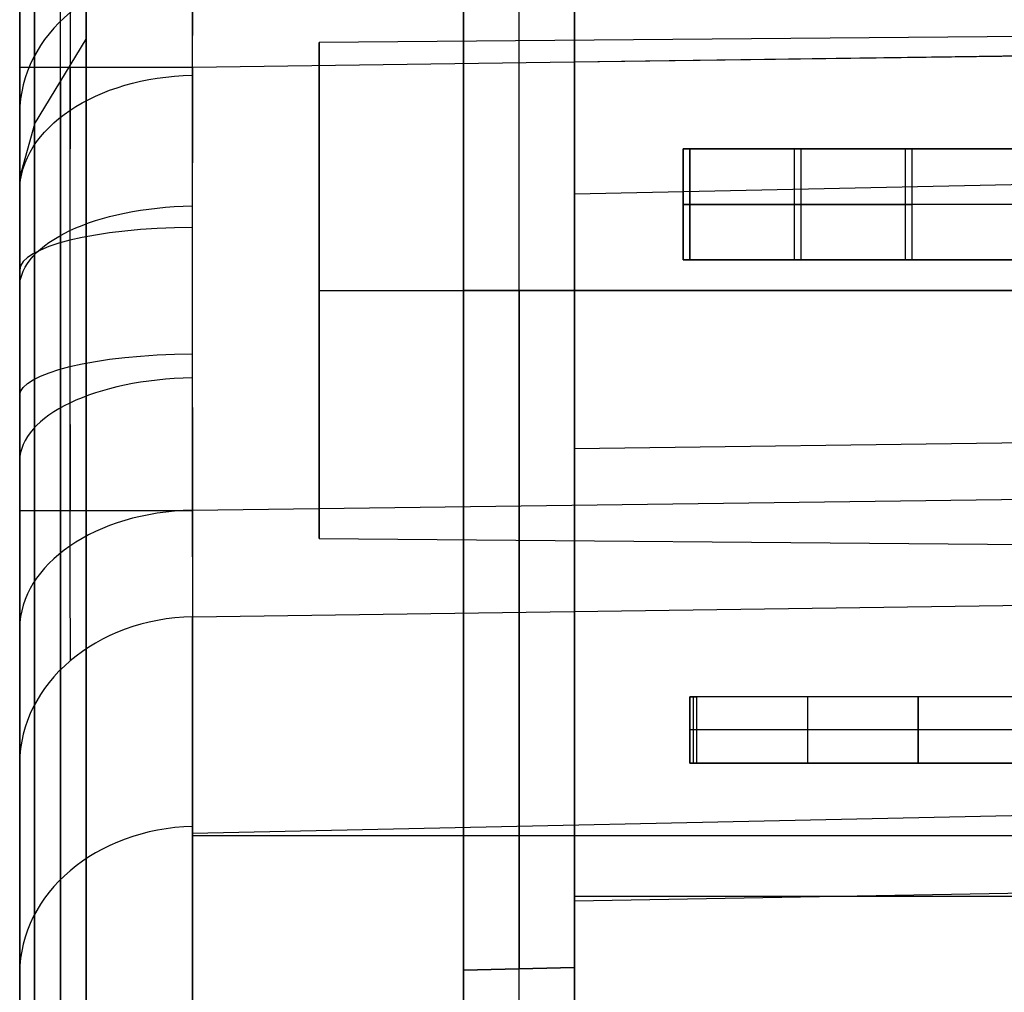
# Model space of a CAD drawing. Extents: x -8 to 8, y 0 to 107.
# Tile 182 of 256: x -8.42 to -3.98, y 33.55 to 37.93. Entities that reach past the tile are written whole.
import ezdxf

# ---------------------------------------------------------------- set-up
doc = ezdxf.new("R2010")
doc.units = 0
doc.layers.add('COUPLER_CASE', color=7, linetype='CONTINUOUS')
doc.layers.add('COUPLER_PCB', color=7, linetype='CONTINUOUS')

msp = doc.modelspace()

# ---------------------------------------------------------------- linework, layer by layer
at = {"layer": 'COUPLER_CASE', "color": 254}
for p, q in [((-8.1153, 29.3112, 71.529), (-8.1153, 100.2962, 71.529)), ((-8.4153, 87.7967, 12.0583), (-8.4153, 37.7194, 12.0583)), ((-5.9153, 42.2884, 13.7143), (-5.9153, 37.7423, 13.7143)), ((-7.6363, 37.7194, 11.2585), (-7.6363, 41.4567, 11.2585)), ((-8.4153, 37.5123, 143.7933), (-8.4153, 39.7169, 140.7034)), ((-6.4153, 39.6006, 131.5816), (-6.4153, 24.6268, 131.5816)), ((-6.4153, 39.6006, 120.6078), (-6.4153, 24.6268, 120.6078)), ((-6.4153, 39.6006, 113.5816), (-6.4153, 24.6268, 113.5816)), ((-6.4153, 39.6006, 102.6078), (-6.4153, 24.6268, 102.6078)), ((-6.4153, 21.1686, 50.6078), (-6.4153, 39.6006, 50.6078)), ((-6.4153, 39.6006, 98.1583), (-6.4153, 21.1686, 98.1583)), ((-6.4153, 36.7138, 26.9292), (-6.4153, 39.6006, 26.9292)), ((-6.4153, 39.6006, 44.5816), (-6.4153, 21.1668, 44.5816)), ((-6.4153, 39.6006, 126.0947), (-6.4153, 24.6268, 126.0947)), ((-6.4153, 39.6006, 108.0947), (-6.4153, 24.6268, 108.0947)), ((-6.4153, 21.1686, 74.3831), (-6.4153, 39.6006, 74.3831)), ((-6.4153, 23.8885, 32.5947), (-6.4153, 39.6006, 32.5947)), ((-6.1653, 24.6202, 131.5882), (-6.1653, 39.6071, 131.5882)), ((-6.1653, 24.6202, 120.6013), (-6.1653, 39.6071, 120.6013)), ((-6.1653, 24.6202, 113.5882), (-6.1653, 39.6071, 113.5882)), ((-6.1653, 24.6202, 102.6013), (-6.1653, 39.6071, 102.6013)), ((-6.1653, 21.1621, 50.6013), (-6.1653, 39.6071, 50.6013)), ((-6.1653, 21.1621, 98.1648), (-6.1653, 39.6071, 98.1648)), ((-6.1653, 21.1602, 44.5882), (-6.1653, 39.6071, 44.5882)), ((-6.1653, 36.7138, 26.9227), (-6.1653, 39.6071, 26.9227)), ((-5.9153, 39.6137, 113.5947), (-5.9153, 24.6137, 113.5947)), ((-5.9153, 24.6137, 102.5947), (-5.9153, 39.6137, 102.5947)), ((-5.9153, 39.6137, 131.5947), (-5.9153, 24.6137, 131.5947)), ((-5.9153, 24.6137, 120.5947), (-5.9153, 39.6137, 120.5947)), ((-5.9153, 39.6137, 98.1714), (-5.9153, 21.1555, 98.1714)), ((-5.9153, 21.1555, 50.5947), (-5.9153, 39.6137, 50.5947)), ((-5.9153, 39.6137, 44.5947), (-5.9153, 21.1537, 44.5947)), ((-5.9153, 36.7138, 26.9161), (-5.9153, 39.6137, 26.9161)), ((-5.9153, 36.0017, 143.0592), (-5.9153, 38.3558, 139.7597)), ((1.9347, 37.9094, 23.8661), (-7.0653, 37.8309, 23.8661)), ((-8.3484, 37.4641, 103.1154), (-8.1153, 37.8471, 102.9873)), ((-0.0703, 37.824, 11.0604), (-7.6363, 37.7194, 11.2585)), ((-7.0653, 37.8309, 23.8661), (-7.0653, 35.5967, 23.8661)), ((1.4297, 37.8438, 13.522), (-5.9153, 37.7423, 13.7143)), ((-8.3484, 37.4641, 103.1154), (-8.4153, 37.2269, 103.1949)), ((-5.9153, 37.15, 141.4497), (1.4297, 37.3066, 141.5615)), ((-7.0653, 36.7138, 24.9832), (1.9347, 36.7138, 25.0618)), ((-7.0653, 36.7138, 24.9832), (-7.0653, 36.7138, 22.749)), ((-7.0653, 36.7138, 22.749), (1.9347, 36.7138, 22.6705)), ((-5.9153, 36.7138, 26.9161), (-6.4153, 36.7138, 26.9292)), ((2.4347, 36.7138, 26.4704), (-5.9153, 36.7138, 26.6161)), ((2.4347, 36.7138, 21.2619), (-5.9153, 36.7138, 21.1161)), ((-5.9153, 36.0017, 143.0592), (1.4297, 36.1008, 143.2515)), ((-5.9153, 31.8696, 143.0592), (-5.9153, 36.0017, 143.0592)), ((-0.0703, 35.824, 145.7131), (-7.6363, 35.722, 145.515)), ((-8.4153, 5.3571, 144.7152), (-8.4153, 35.722, 144.7152)), ((-7.6363, 35.722, 145.515), (-7.6363, 32.6913, 145.515)), ((-7.0653, 35.5967, 23.8661), (1.9347, 35.5182, 23.8661)), ((-7.6363, 35.244, 9.9526), (-0.0703, 35.3486, 9.7544)), ((-7.6363, 33.3529, 7.1875), (-7.6363, 35.244, 9.9526)), ((-8.4153, 34.5839, 10.404), (-8.4153, 32.6928, 7.6389)), ((-7.6363, 34.269, 8.5269), (-0.0703, 34.4325, 8.415)), ((-7.6363, 34.2577, 145.515), (-0.0703, 34.2577, 145.7131)), ((-5.9153, 33.9638, 23.8661), (2.4347, 34.1096, 23.8661)), ((-5.9153, 33.9852, 143.0592), (1.4297, 33.9852, 143.2515)), ((-6.4153, 33.6507, 20.6078), (-5.9153, 33.6638, 20.5947)), ((-6.4153, 33.6507, 23.8661), (-5.9153, 33.6638, 23.8661)), ((-5.9153, 33.6638, 22.2304), (-6.4153, 33.6507, 22.2304)), ((-6.4153, 23.8885, 20.6078), (-6.4153, 33.6507, 20.6078)), ((-6.4153, 33.6507, 20.6078), (-6.4153, 33.6507, 23.8661)), ((-6.1653, 23.8951, 20.6013), (-6.1653, 33.6573, 20.6013)), ((-6.1653, 33.6573, 20.6013), (-6.1653, 33.6573, 23.8661)), ((-5.9153, 33.6638, 20.5947), (-5.9153, 33.6638, 23.8661)), ((-5.9153, 23.9016, 20.5947), (-5.9153, 33.6638, 20.5947))]:
    msp.add_line(p, q, dxfattribs=at)
at = {"layer": 'COUPLER_CASE', "color": 254, "extrusion": (1, -3.81247e-12, -7.08906e-12)}
msp.add_arc((178.6829, 326.8633, -8.1153), 307.8834, 241.730903, 256.481603, dxfattribs=at)
at = {"layer": 'COUPLER_CASE', "color": 254, "extrusion": (1, 0, 0)}
for centre, radius, start, end in [((178.6829, 326.8633, -8.2319), 308.0851, 241.730293, 256.48012), ((37.7422, 8.2165, -5.9153), 5.4979, 89.9986, 145.6321), ((199.4802, 42.2424, -8.2319), 172.8726, 159.405249, 172.230875), ((199.4802, 42.2424, -8.4153), 173.3244, 159.410689, 172.226565), ((36.7138, 23.8661, -6.1653), 3.0565, 90, 180)]:
    msp.add_arc(centre, radius, start, end, dxfattribs=at)
at = {"layer": 'COUPLER_CASE', "color": 254, "extrusion": (1, -1.80646e-15, -5.99185e-16)}
msp.add_arc((178.6829, 326.8633, -8.3484), 308.2869, 241.72969, 256.443768, dxfattribs=at)
at = {"layer": 'COUPLER_CASE', "color": 254, "extrusion": (1, 3.21106e-11, -1.22682e-11)}
msp.add_arc((178.6825, 326.8615, -8.4153), 308.535, 241.7281, 256.443752, dxfattribs=at)
at = {"layer": 'COUPLER_CASE', "color": 254, "extrusion": (1, -1.67371e-10, -1.20473e-10)}
msp.add_arc((54.0157, 98.237, -8.4153), 17.5056, 87.94558, 163.54773, dxfattribs=at)
at = {"layer": 'COUPLER_CASE', "color": 254, "extrusion": (1, 5.13804e-15, -1.67959e-15)}
msp.add_arc((54.0159, 98.2369, -8.3484), 17.2558, 87.91629, 163.5776, dxfattribs=at)
at = {"layer": 'COUPLER_CASE', "color": 254, "extrusion": (1, -7.30894e-16, -7.81053e-18)}
msp.add_arc((54.0159, 98.2369, -8.1153), 16.8522, 87.89149, 163.62729, dxfattribs=at)
at = {"layer": 'COUPLER_CASE', "color": 254, "extrusion": (1, -1.38778e-15, 0)}
for centre, radius, start, end in [((36.7138, 23.8661, -5.9153), 2.75, 0, 180), ((36.7138, 23.8661, -5.9153), 2.75, 180, 0), ((36.7138, 23.8661, -7.0653), 1.1171, 0, 180), ((36.7138, 23.8661, -7.0653), 1.1171, 180, 0), ((199.4802, 42.2424, -8.4153), 173.3244, 159.410689, 172.226565)]:
    msp.add_arc(centre, radius, start, end, dxfattribs=at)
at = {"layer": 'COUPLER_CASE', "color": 254, "extrusion": (2.91642e-14, -0.580806, 0.814042)}
msp.add_arc((-7.6153, 114.0525, 95.2665), 0.8, 91.5, 180, dxfattribs=at)
at = {"layer": 'COUPLER_CASE', "color": 254, "extrusion": (0.999969, 0.003593, 0.006978)}
for centre, start, end in [((35.7419, 142.5563, -6.4922), 35.5588, 62.7046), ((35.7464, 142.554, -6.4922), 62.8012, 89.947)]:
    msp.add_arc(centre, 3.0098, start, end, dxfattribs=at)
at = {"layer": 'COUPLER_CASE', "color": 254, "extrusion": (0.999996, 0.001369, 0.002656)}
msp.add_arc((35.7226, 142.5219, -7.7536), 2.7749, 35.636, 62.7038, dxfattribs=at)
at = {"layer": 'COUPLER_CASE', "color": 254, "extrusion": (1, 5.7132e-15, -1.98534e-15)}
msp.add_arc((199.4802, 42.2424, -8.1153), 172.6708, 159.402789, 172.232839, dxfattribs=at)
at = {"layer": 'COUPLER_CASE', "color": 254, "extrusion": (1, 7.66755e-15, -3.09669e-14)}
msp.add_arc((37.7194, 8.2596, -8.4153), 3.7987, 89.9992, 117.8148, dxfattribs=at)
at = {"layer": 'COUPLER_CASE', "color": 254, "extrusion": (-1.63758e-14, 1, -1.73646e-14)}
msp.add_arc((7.6153, 12.0583, 37.7194), 0.8, 271.5, 0, dxfattribs=at)
at = {"layer": 'COUPLER_CASE', "color": 254, "extrusion": (0.999998, -0.001087, 0.00185)}
msp.add_arc((37.7091, 8.2718, -8.2082), 3.2436, 89.975, 117.7688, dxfattribs=at)
at = {"layer": 'COUPLER_CASE', "color": 254, "extrusion": (0.999969, -0.00368, 0.006975)}
for centre, start, end in [((37.6934, 8.3035, -7.6963), 90.0437, 117.7647), ((37.6981, 8.306, -7.6963), 117.8675, 145.5885)]:
    msp.add_arc(centre, 3.009, start, end, dxfattribs=at)
at = {"layer": 'COUPLER_CASE', "color": 254, "extrusion": (-1.14347e-05, 0.756201, -0.654339)}
msp.add_arc((7.6148, 133.3441, -66.2407), 0.8, 0.0201, 88.363, dxfattribs=at)
at = {"layer": 'COUPLER_CASE', "color": 254, "extrusion": (1, -1.31499e-13, -1.51966e-13)}
msp.add_arc((35.722, 142.516, -8.4153), 2.1992, 35.5064, 62.7531, dxfattribs=at)
at = {"layer": 'COUPLER_CASE', "color": 254, "extrusion": (1, -1.40359e-14, 3.19261e-15)}
msp.add_arc((199.4802, 42.2424, -8.3484), 173.0744, 159.40769, 172.228936, dxfattribs=at)
at = {"layer": 'COUPLER_CASE', "color": 254, "extrusion": (2.74305e-14, 0.889046, -0.457818)}
msp.add_arc((7.6153, 145.2567, -33.4879), 0.8, 0, 88.3129, dxfattribs=at)
at = {"layer": 'COUPLER_CASE', "color": 254, "extrusion": (-0.000408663, 0.970782, 0.239961)}
msp.add_arc((7.5998, 2.7647, 38.6012), 0.8001, 271.6459, 0.0117, dxfattribs=at)
at = {"layer": 'COUPLER_CASE', "color": 254, "extrusion": (0.999996, 0.001368, 0.002657)}
msp.add_arc((35.7269, 142.5197, -7.7535), 2.7749, 62.8032, 89.871, dxfattribs=at)
at = {"layer": 'COUPLER_CASE', "color": 254, "extrusion": (1, 2.02849e-14, 8.37035e-14)}
msp.add_arc((35.722, 142.516, -8.4153), 2.1992, 62.7541, 90.0008, dxfattribs=at)
at = {"layer": 'COUPLER_CASE', "color": 254, "extrusion": (1, -1.67774e-15, 2.89961e-16)}
msp.add_arc((36.7138, 23.8661, -6.4153), 3.0631, 90, 180, dxfattribs=at)
at = {"layer": 'COUPLER_CASE', "color": 254, "extrusion": (1, -1.67898e-15, 2.91206e-16)}
msp.add_arc((36.7138, 23.8661, -5.9153), 3.05, 90, 180, dxfattribs=at)
at = {"layer": 'COUPLER_CASE', "color": 254, "extrusion": (1.14347e-05, 0.971866, -0.235536)}
msp.add_arc((7.6158, 149.1192, 1.1493), 0.8, 0.0194, 88.3623, dxfattribs=at)
at = {"layer": 'COUPLER_CASE', "color": 254, "extrusion": (-3.7851e-14, 0.884456, 0.466624)}
msp.add_arc((7.6153, -6.4968, 37.2153), 0.8, 271.6959, 360, dxfattribs=at)
at = {"layer": 'COUPLER_CASE', "color": 254, "extrusion": (0.999997, -0.001186, 0.002247)}
msp.add_arc((37.7141, 8.2762, -8.2074), 3.2454, 117.8697, 145.6482, dxfattribs=at)
at = {"layer": 'COUPLER_CASE', "color": 254, "extrusion": (1, 2.12321e-14, -2.38105e-14)}
msp.add_arc((37.7194, 8.2596, -8.4153), 3.7987, 117.8159, 145.6316, dxfattribs=at)
at = {"layer": 'COUPLER_CASE', "color": 254, "extrusion": (1.69519e-05, 0.746352, 0.665552)}
msp.add_arc((7.6162, -15.1413, 33.6491), 0.7999, 271.6411, 0.0297, dxfattribs=at)
at = {"layer": 'COUPLER_CASE', "color": 254, "extrusion": (-2.52576e-14, 1, 2.65825e-14)}
msp.add_arc((7.6153, 144.7152, 35.722), 0.8, 360, 88.5, dxfattribs=at)
at = {"layer": 'COUPLER_CASE', "color": 254, "extrusion": (8.43769e-15, 0.564524, 0.825416)}
msp.add_arc((7.6153, -22.6728, 28.1111), 0.8, 271.5, 0, dxfattribs=at)
at = {"layer": 'COUPLER_CASE', "color": 254, "extrusion": (0, 0.564524, 0.825416)}
msp.add_arc((7.6153, -22.6728, 26.4362), 0.8, 271.5, 360, dxfattribs=at)
at = {"layer": 'COUPLER_PCB', "color": 254}
for p, q in [((-5.4253, 37.3517, 83.5605), (-5.4253, 37.3517, 83.3005)), ((-5.4253, 37.3517, 81.0005), (-5.4253, 36.8517, 81.0005)), ((-5.4253, 36.8517, 81.2605), (-5.4253, 37.3517, 81.2605)), ((-5.4253, 37.3517, 81.2605), (-5.4253, 37.3517, 81.0005)), ((-5.4253, 37.3517, 81.2605), (-4.4253, 37.3517, 81.3805)), ((-4.4253, 37.3517, 80.8805), (-5.4253, 37.3517, 81.0005)), ((-5.4253, 37.3517, 83.3005), (-5.4253, 36.8517, 83.3005)), ((-5.4253, 37.3517, 83.3005), (-4.4253, 37.3517, 83.1805)), ((-5.4253, 36.8517, 83.5605), (-5.4253, 37.3517, 83.5605)), ((-4.4253, 37.3517, 83.6805), (-5.4253, 37.3517, 83.5605)), ((0.384, 37.3517, 83.4305), (-5.4253, 37.3517, 83.4305)), ((-5.4253, 37.3517, 81.1305), (-5.4253, 36.8517, 81.1305)), ((-5.4253, 37.3517, 83.4305), (-5.4253, 36.8517, 83.4305)), ((0.384, 37.3517, 81.1305), (-5.4253, 37.3517, 81.1305)), ((-5.4253, 37.3517, 58.0605), (-5.4253, 37.3517, 57.8005)), ((-5.4253, 37.3517, 55.5005), (-5.4253, 36.8517, 55.5005)), ((-5.4253, 36.8517, 55.7605), (-5.4253, 37.3517, 55.7605)), ((-5.4253, 37.3517, 55.7605), (-5.4253, 37.3517, 55.5005)), ((-5.4253, 37.3517, 55.7605), (-4.4253, 37.3517, 55.8805)), ((-4.4253, 37.3517, 55.3805), (-5.4253, 37.3517, 55.5005)), ((-5.4253, 37.3517, 57.8005), (-5.4253, 36.8517, 57.8005)), ((-5.4253, 37.3517, 57.8005), (-4.4253, 37.3517, 57.6805)), ((-5.4253, 36.8517, 58.0605), (-5.4253, 37.3517, 58.0605)), ((-4.4253, 37.3517, 58.1805), (-5.4253, 37.3517, 58.0605)), ((0.384, 37.3517, 57.9305), (-5.4253, 37.3517, 57.9305)), ((-5.4253, 37.3517, 55.6305), (-5.4253, 36.8517, 55.6305)), ((-5.4253, 37.3517, 57.9305), (-5.4253, 36.8517, 57.9305)), ((0.384, 37.3517, 55.6305), (-5.4253, 37.3517, 55.6305)), ((-5.396, 37.3517, 94.0555), (-5.396, 36.8517, 94.0555)), ((-5.396, 36.8517, 94.3155), (-5.396, 37.3517, 94.3155)), ((-5.396, 37.3517, 94.3155), (-5.396, 37.3517, 94.0555)), ((-5.396, 37.3517, 94.3155), (-4.396, 37.3517, 94.4355)), ((-4.396, 37.3517, 93.9355), (-5.396, 37.3517, 94.0555)), ((-5.396, 37.3517, 91.7555), (-5.396, 36.8517, 91.7555)), ((-5.396, 36.8517, 92.0155), (-5.396, 37.3517, 92.0155)), ((-5.396, 37.3517, 92.0155), (-5.396, 37.3517, 91.7555)), ((-5.396, 37.3517, 92.0155), (-4.396, 37.3517, 92.1355)), ((-4.396, 37.3517, 91.6355), (-5.396, 37.3517, 91.7555)), ((-5.396, 37.3517, 94.1855), (-5.396, 36.8517, 94.1855)), ((-5.396, 37.3517, 91.8855), (-5.396, 36.8517, 91.8855)), ((0.384, 37.3517, 94.1855), (-5.396, 37.3517, 94.1855)), ((0.384, 37.3517, 91.8855), (-5.396, 37.3517, 91.8855)), ((-5.396, 37.3517, 68.5555), (-5.396, 36.8517, 68.5555)), ((-5.396, 36.8517, 68.8155), (-5.396, 37.3517, 68.8155)), ((-5.396, 37.3517, 68.8155), (-5.396, 37.3517, 68.5555)), ((-5.396, 37.3517, 68.8155), (-4.396, 37.3517, 68.9355)), ((-4.396, 37.3517, 68.4355), (-5.396, 37.3517, 68.5555)), ((-5.396, 37.3517, 66.2555), (-5.396, 36.8517, 66.2555)), ((-5.396, 36.8517, 66.5155), (-5.396, 37.3517, 66.5155)), ((-5.396, 37.3517, 66.5155), (-5.396, 37.3517, 66.2555)), ((-5.396, 37.3517, 66.5155), (-4.396, 37.3517, 66.6355)), ((-4.396, 37.3517, 66.1355), (-5.396, 37.3517, 66.2555)), ((-5.396, 37.3517, 68.6855), (-5.396, 36.8517, 68.6855)), ((-5.396, 37.3517, 66.3855), (-5.396, 36.8517, 66.3855)), ((0.384, 37.3517, 68.6855), (-5.396, 37.3517, 68.6855)), ((0.384, 37.3517, 66.3855), (-5.396, 37.3517, 66.3855)), ((-4.9253, 37.3517, 81.3205), (-4.9253, 36.8517, 81.3205)), ((-4.9253, 37.3517, 80.9405), (-4.9253, 36.8517, 80.9405)), ((-4.9253, 37.3517, 83.2405), (-4.9253, 36.8517, 83.2405)), ((-4.9253, 37.3517, 83.6205), (-4.9253, 36.8517, 83.6205)), ((-4.9253, 37.3517, 55.8205), (-4.9253, 36.8517, 55.8205)), ((-4.9253, 37.3517, 55.4405), (-4.9253, 36.8517, 55.4405)), ((-4.9253, 37.3517, 57.7405), (-4.9253, 36.8517, 57.7405)), ((-4.9253, 37.3517, 58.1205), (-4.9253, 36.8517, 58.1205)), ((-4.896, 37.3517, 94.3755), (-4.896, 36.8517, 94.3755)), ((-4.896, 37.3517, 93.9955), (-4.896, 36.8517, 93.9955)), ((-4.896, 37.3517, 92.0755), (-4.896, 36.8517, 92.0755)), ((-4.896, 37.3517, 91.6955), (-4.896, 36.8517, 91.6955)), ((-4.896, 37.3517, 68.8755), (-4.896, 36.8517, 68.8755)), ((-4.896, 37.3517, 68.4955), (-4.896, 36.8517, 68.4955)), ((-4.896, 37.3517, 66.5755), (-4.896, 36.8517, 66.5755)), ((-4.896, 37.3517, 66.1955), (-4.896, 36.8517, 66.1955)), ((-4.4253, 37.3517, 83.1805), (0.384, 37.3517, 83.1805)), ((0.384, 37.3517, 83.6805), (-4.4253, 37.3517, 83.6805)), ((-4.4253, 37.3517, 81.3805), (-4.4253, 36.8517, 81.3805)), ((0.384, 37.3517, 81.3805), (-4.4253, 37.3517, 81.3805)), ((-4.4253, 37.3517, 80.8805), (-4.4253, 36.8517, 80.8805)), ((0.384, 37.3517, 80.8805), (-4.4253, 37.3517, 80.8805)), ((-4.4253, 37.3517, 83.1805), (-4.4253, 36.8517, 83.1805)), ((-4.4253, 37.3517, 83.6805), (-4.4253, 36.8517, 83.6805)), ((-4.4253, 37.3517, 57.6805), (0.384, 37.3517, 57.6805)), ((0.384, 37.3517, 58.1805), (-4.4253, 37.3517, 58.1805)), ((-4.4253, 37.3517, 55.8805), (-4.4253, 36.8517, 55.8805)), ((0.384, 37.3517, 55.8805), (-4.4253, 37.3517, 55.8805)), ((-4.4253, 37.3517, 55.3805), (-4.4253, 36.8517, 55.3805)), ((0.384, 37.3517, 55.3805), (-4.4253, 37.3517, 55.3805)), ((-4.4253, 37.3517, 57.6805), (-4.4253, 36.8517, 57.6805)), ((-4.4253, 37.3517, 58.1805), (-4.4253, 36.8517, 58.1805)), ((-4.396, 37.3517, 94.4355), (-4.396, 36.8517, 94.4355)), ((-4.396, 37.3517, 93.9355), (-4.396, 36.8517, 93.9355)), ((0.384, 37.3517, 93.9355), (-4.396, 37.3517, 93.9355)), ((-4.396, 37.3517, 92.1355), (-4.396, 36.8517, 92.1355)), ((0.384, 37.3517, 92.1355), (-4.396, 37.3517, 92.1355)), ((-4.396, 37.3517, 91.6355), (-4.396, 36.8517, 91.6355)), ((0.384, 37.3517, 91.6355), (-4.396, 37.3517, 91.6355)), ((0.384, 37.3517, 94.4355), (-4.396, 37.3517, 94.4355)), ((-4.396, 37.3517, 68.9355), (-4.396, 36.8517, 68.9355)), ((-4.396, 37.3517, 68.4355), (-4.396, 36.8517, 68.4355)), ((0.384, 37.3517, 68.4355), (-4.396, 37.3517, 68.4355)), ((-4.396, 37.3517, 66.6355), (-4.396, 36.8517, 66.6355)), ((0.384, 37.3517, 66.6355), (-4.396, 37.3517, 66.6355)), ((-4.396, 37.3517, 66.1355), (-4.396, 36.8517, 66.1355)), ((0.384, 37.3517, 66.1355), (-4.396, 37.3517, 66.1355)), ((0.384, 37.3517, 68.9355), (-4.396, 37.3517, 68.9355)), ((-5.4253, 37.1017, 81.0005), (-5.4253, 37.1017, 81.2605)), ((-5.4253, 37.1017, 81.2605), (-4.4253, 37.1017, 81.3805)), ((-4.4253, 37.1017, 80.8805), (-5.4253, 37.1017, 81.0005)), ((-4.4253, 37.1017, 83.1805), (-5.4253, 37.1017, 83.3005)), ((-5.4253, 37.1017, 83.3005), (-5.4253, 37.1017, 83.5605)), ((-5.4253, 37.1017, 83.5605), (-4.4253, 37.1017, 83.6805)), ((-5.4253, 37.1017, 55.5005), (-5.4253, 37.1017, 55.7605)), ((-5.4253, 37.1017, 55.7605), (-4.4253, 37.1017, 55.8805)), ((-4.4253, 37.1017, 55.3805), (-5.4253, 37.1017, 55.5005)), ((-4.4253, 37.1017, 57.6805), (-5.4253, 37.1017, 57.8005)), ((-5.4253, 37.1017, 57.8005), (-5.4253, 37.1017, 58.0605)), ((-5.4253, 37.1017, 58.0605), (-4.4253, 37.1017, 58.1805)), ((-5.396, 37.1017, 94.0555), (-5.396, 37.1017, 94.3155)), ((-5.396, 37.1017, 94.3155), (-4.396, 37.1017, 94.4355)), ((-4.396, 37.1017, 93.9355), (-5.396, 37.1017, 94.0555)), ((-5.396, 37.1017, 91.7555), (-5.396, 37.1017, 92.0155)), ((-5.396, 37.1017, 92.0155), (-4.396, 37.1017, 92.1355)), ((-4.396, 37.1017, 91.6355), (-5.396, 37.1017, 91.7555)), ((-5.396, 37.1017, 68.5555), (-5.396, 37.1017, 68.8155)), ((-5.396, 37.1017, 68.8155), (-4.396, 37.1017, 68.9355)), ((-4.396, 37.1017, 68.4355), (-5.396, 37.1017, 68.5555)), ((-5.396, 37.1017, 66.2555), (-5.396, 37.1017, 66.5155)), ((-5.396, 37.1017, 66.5155), (-4.396, 37.1017, 66.6355)), ((-4.396, 37.1017, 66.1355), (-5.396, 37.1017, 66.2555)), ((0.384, 37.1017, 81.3805), (-4.4253, 37.1017, 81.3805)), ((0.384, 37.1017, 80.8805), (-4.4253, 37.1017, 80.8805)), ((0.384, 37.1017, 83.1805), (-4.4253, 37.1017, 83.1805)), ((0.384, 37.1017, 83.6805), (-4.4253, 37.1017, 83.6805)), ((0.384, 37.1017, 55.8805), (-4.4253, 37.1017, 55.8805)), ((0.384, 37.1017, 55.3805), (-4.4253, 37.1017, 55.3805)), ((0.384, 37.1017, 57.6805), (-4.4253, 37.1017, 57.6805)), ((0.384, 37.1017, 58.1805), (-4.4253, 37.1017, 58.1805)), ((0.384, 37.1017, 94.4355), (-4.396, 37.1017, 94.4355)), ((0.384, 37.1017, 93.9355), (-4.396, 37.1017, 93.9355)), ((0.384, 37.1017, 92.1355), (-4.396, 37.1017, 92.1355)), ((0.384, 37.1017, 91.6355), (-4.396, 37.1017, 91.6355)), ((0.384, 37.1017, 68.9355), (-4.396, 37.1017, 68.9355)), ((0.384, 37.1017, 68.4355), (-4.396, 37.1017, 68.4355)), ((0.384, 37.1017, 66.6355), (-4.396, 37.1017, 66.6355)), ((0.384, 37.1017, 66.1355), (-4.396, 37.1017, 66.1355)), ((-5.4253, 36.8517, 81.2605), (-5.4253, 36.8517, 81.0005)), ((-4.4253, 36.8517, 81.3805), (-5.4253, 36.8517, 81.2605)), ((-5.4253, 36.8517, 81.0005), (-4.4253, 36.8517, 80.8805)), ((-5.4253, 36.8517, 83.3005), (-4.4253, 36.8517, 83.1805)), ((-5.4253, 36.8517, 83.3005), (-5.4253, 36.8517, 83.5605)), ((-4.4253, 36.8517, 83.6805), (-5.4253, 36.8517, 83.5605)), ((0.384, 36.8517, 81.1305), (-5.4253, 36.8517, 81.1305)), ((0.384, 36.8517, 83.4305), (-5.4253, 36.8517, 83.4305)), ((-5.4253, 36.8517, 55.7605), (-5.4253, 36.8517, 55.5005)), ((-4.4253, 36.8517, 55.8805), (-5.4253, 36.8517, 55.7605)), ((-5.4253, 36.8517, 55.5005), (-4.4253, 36.8517, 55.3805)), ((-5.4253, 36.8517, 57.8005), (-4.4253, 36.8517, 57.6805)), ((-5.4253, 36.8517, 57.8005), (-5.4253, 36.8517, 58.0605)), ((-4.4253, 36.8517, 58.1805), (-5.4253, 36.8517, 58.0605)), ((0.384, 36.8517, 55.6305), (-5.4253, 36.8517, 55.6305)), ((0.384, 36.8517, 57.9305), (-5.4253, 36.8517, 57.9305)), ((-5.396, 36.8517, 94.3155), (-5.396, 36.8517, 94.0555)), ((-5.396, 36.8517, 92.0155), (-5.396, 36.8517, 91.7555)), ((-4.396, 36.8517, 94.4355), (-5.396, 36.8517, 94.3155)), ((-5.396, 36.8517, 94.0555), (-4.396, 36.8517, 93.9355)), ((-4.396, 36.8517, 92.1355), (-5.396, 36.8517, 92.0155)), ((-5.396, 36.8517, 91.7555), (-4.396, 36.8517, 91.6355)), ((0.384, 36.8517, 94.1855), (-5.396, 36.8517, 94.1855)), ((0.384, 36.8517, 91.8855), (-5.396, 36.8517, 91.8855)), ((-5.396, 36.8517, 68.8155), (-5.396, 36.8517, 68.5555)), ((-5.396, 36.8517, 66.5155), (-5.396, 36.8517, 66.2555)), ((-4.396, 36.8517, 68.9355), (-5.396, 36.8517, 68.8155)), ((-5.396, 36.8517, 68.5555), (-4.396, 36.8517, 68.4355)), ((-4.396, 36.8517, 66.6355), (-5.396, 36.8517, 66.5155)), ((-5.396, 36.8517, 66.2555), (-4.396, 36.8517, 66.1355)), ((0.384, 36.8517, 68.6855), (-5.396, 36.8517, 68.6855)), ((0.384, 36.8517, 66.3855), (-5.396, 36.8517, 66.3855)), ((-4.4253, 36.8517, 80.8805), (0.384, 36.8517, 80.8805)), ((0.384, 36.8517, 81.3805), (-4.4253, 36.8517, 81.3805)), ((-4.4253, 36.8517, 83.1805), (0.384, 36.8517, 83.1805)), ((-4.4253, 36.8517, 83.6805), (0.384, 36.8517, 83.6805)), ((-4.4253, 36.8517, 55.3805), (0.384, 36.8517, 55.3805)), ((0.384, 36.8517, 55.8805), (-4.4253, 36.8517, 55.8805)), ((-4.4253, 36.8517, 57.6805), (0.384, 36.8517, 57.6805)), ((-4.4253, 36.8517, 58.1805), (0.384, 36.8517, 58.1805)), ((-4.396, 36.8517, 93.9355), (0.384, 36.8517, 93.9355)), ((0.384, 36.8517, 94.4355), (-4.396, 36.8517, 94.4355)), ((-4.396, 36.8517, 91.6355), (0.384, 36.8517, 91.6355)), ((0.384, 36.8517, 92.1355), (-4.396, 36.8517, 92.1355)), ((-4.396, 36.8517, 68.4355), (0.384, 36.8517, 68.4355)), ((0.384, 36.8517, 68.9355), (-4.396, 36.8517, 68.9355)), ((-4.396, 36.8517, 66.1355), (0.384, 36.8517, 66.1355)), ((0.384, 36.8517, 66.6355), (-4.396, 36.8517, 66.6355)), ((-5.396, 34.8837, 91.3305), (-5.396, 34.5837, 91.3305)), ((-5.396, 34.8837, 91.1305), (-5.396, 34.8837, 91.3305)), ((-5.396, 34.5837, 91.1305), (-5.396, 34.8837, 91.1305)), ((-5.396, 34.8837, 91.3305), (-5.366, 34.8837, 91.3305)), ((-5.396, 34.8837, 89.2905), (-5.396, 34.5837, 89.2905)), ((-5.396, 34.8837, 89.0905), (-5.396, 34.8837, 89.2905)), ((-5.396, 34.5837, 89.0905), (-5.396, 34.8837, 89.0905)), ((-5.396, 34.8837, 89.2905), (-5.366, 34.8837, 89.2905)), ((-5.396, 34.8837, 87.2505), (-5.396, 34.5837, 87.2505)), ((-5.396, 34.8837, 87.0505), (-5.396, 34.8837, 87.2505)), ((-5.396, 34.5837, 87.0505), (-5.396, 34.8837, 87.0505)), ((-5.396, 34.8837, 87.2505), (-5.366, 34.8837, 87.2505)), ((-5.396, 34.8837, 85.2105), (-5.396, 34.5837, 85.2105)), ((-5.396, 34.8837, 85.0105), (-5.396, 34.8837, 85.2105)), ((-5.396, 34.5837, 85.0105), (-5.396, 34.8837, 85.0105)), ((-5.396, 34.8837, 85.2105), (-5.366, 34.8837, 85.2105)), ((-5.396, 34.8837, 91.1305), (-5.366, 34.8837, 91.1305)), ((-5.396, 34.8837, 89.0905), (-5.366, 34.8837, 89.0905)), ((-5.396, 34.8837, 87.0505), (-5.366, 34.8837, 87.0505)), ((-5.396, 34.8837, 85.0105), (-5.366, 34.8837, 85.0105)), ((-5.396, 34.5837, 91.2305), (-5.396, 34.8837, 91.2305)), ((-5.396, 34.5837, 89.1905), (-5.396, 34.8837, 89.1905)), ((-5.396, 34.5837, 87.1505), (-5.396, 34.8837, 87.1505)), ((-5.396, 34.5837, 85.1105), (-5.396, 34.8837, 85.1105)), ((-1.916, 34.8837, 91.2305), (-5.396, 34.8837, 91.2305)), ((-1.916, 34.8837, 89.1905), (-5.396, 34.8837, 89.1905)), ((-1.916, 34.8837, 87.1505), (-5.396, 34.8837, 87.1505)), ((-1.916, 34.8837, 85.1105), (-5.396, 34.8837, 85.1105)), ((-5.396, 34.8837, 65.8305), (-5.396, 34.5837, 65.8305)), ((-5.396, 34.8837, 65.6305), (-5.396, 34.8837, 65.8305)), ((-5.396, 34.5837, 65.6305), (-5.396, 34.8837, 65.6305)), ((-5.396, 34.8837, 65.8305), (-5.366, 34.8837, 65.8305)), ((-5.396, 34.8837, 63.7905), (-5.396, 34.5837, 63.7905)), ((-5.396, 34.8837, 63.5905), (-5.396, 34.8837, 63.7905)), ((-5.396, 34.5837, 63.5905), (-5.396, 34.8837, 63.5905)), ((-5.396, 34.8837, 63.7905), (-5.366, 34.8837, 63.7905)), ((-5.396, 34.8837, 61.7505), (-5.396, 34.5837, 61.7505)), ((-5.396, 34.8837, 61.5505), (-5.396, 34.8837, 61.7505)), ((-5.396, 34.5837, 61.5505), (-5.396, 34.8837, 61.5505)), ((-5.396, 34.8837, 61.7505), (-5.366, 34.8837, 61.7505)), ((-5.396, 34.8837, 59.7105), (-5.396, 34.5837, 59.7105)), ((-5.396, 34.8837, 59.5105), (-5.396, 34.8837, 59.7105)), ((-5.396, 34.5837, 59.5105), (-5.396, 34.8837, 59.5105)), ((-5.396, 34.8837, 59.7105), (-5.366, 34.8837, 59.7105)), ((-5.396, 34.8837, 65.6305), (-5.366, 34.8837, 65.6305)), ((-5.396, 34.8837, 63.5905), (-5.366, 34.8837, 63.5905)), ((-5.396, 34.8837, 61.5505), (-5.366, 34.8837, 61.5505)), ((-5.396, 34.8837, 59.5105), (-5.366, 34.8837, 59.5105)), ((-5.396, 34.5837, 65.7305), (-5.396, 34.8837, 65.7305)), ((-5.396, 34.5837, 63.6905), (-5.396, 34.8837, 63.6905)), ((-5.396, 34.5837, 61.6505), (-5.396, 34.8837, 61.6505)), ((-5.396, 34.5837, 59.6105), (-5.396, 34.8837, 59.6105)), ((-1.916, 34.8837, 65.7305), (-5.396, 34.8837, 65.7305)), ((-1.916, 34.8837, 63.6905), (-5.396, 34.8837, 63.6905)), ((-1.916, 34.8837, 61.6505), (-5.396, 34.8837, 61.6505)), ((-1.916, 34.8837, 59.6105), (-5.396, 34.8837, 59.6105)), ((-5.381, 34.8837, 91.3305), (-5.381, 34.5837, 91.3305)), ((-5.381, 34.8837, 91.1305), (-5.381, 34.5837, 91.1305)), ((-5.381, 34.8837, 89.2905), (-5.381, 34.5837, 89.2905)), ((-5.381, 34.8837, 89.0905), (-5.381, 34.5837, 89.0905)), ((-5.381, 34.8837, 87.2505), (-5.381, 34.5837, 87.2505)), ((-5.381, 34.8837, 87.0505), (-5.381, 34.5837, 87.0505)), ((-5.381, 34.8837, 85.2105), (-5.381, 34.5837, 85.2105)), ((-5.381, 34.8837, 85.0105), (-5.381, 34.5837, 85.0105)), ((-5.381, 34.8837, 65.8305), (-5.381, 34.5837, 65.8305)), ((-5.381, 34.8837, 65.6305), (-5.381, 34.5837, 65.6305)), ((-5.381, 34.8837, 63.7905), (-5.381, 34.5837, 63.7905)), ((-5.381, 34.8837, 63.5905), (-5.381, 34.5837, 63.5905)), ((-5.381, 34.8837, 61.7505), (-5.381, 34.5837, 61.7505)), ((-5.381, 34.8837, 61.5505), (-5.381, 34.5837, 61.5505)), ((-5.381, 34.8837, 59.7105), (-5.381, 34.5837, 59.7105)), ((-5.381, 34.8837, 59.5105), (-5.381, 34.5837, 59.5105)), ((-5.366, 34.8837, 91.3305), (-5.366, 34.5837, 91.3305)), ((-4.366, 34.8837, 91.4305), (-5.366, 34.8837, 91.3305)), ((-5.366, 34.8837, 91.1305), (-5.366, 34.5837, 91.1305)), ((-4.366, 34.8837, 91.0305), (-5.366, 34.8837, 91.1305)), ((-5.366, 34.8837, 89.2905), (-5.366, 34.5837, 89.2905)), ((-4.366, 34.8837, 89.3905), (-5.366, 34.8837, 89.2905)), ((-5.366, 34.8837, 89.0905), (-5.366, 34.5837, 89.0905)), ((-4.366, 34.8837, 88.9905), (-5.366, 34.8837, 89.0905)), ((-5.366, 34.8837, 87.2505), (-5.366, 34.5837, 87.2505)), ((-4.366, 34.8837, 87.3505), (-5.366, 34.8837, 87.2505)), ((-5.366, 34.8837, 87.0505), (-5.366, 34.5837, 87.0505)), ((-4.366, 34.8837, 86.9505), (-5.366, 34.8837, 87.0505)), ((-5.366, 34.8837, 85.2105), (-5.366, 34.5837, 85.2105)), ((-4.366, 34.8837, 85.3105), (-5.366, 34.8837, 85.2105)), ((-5.366, 34.8837, 85.0105), (-5.366, 34.5837, 85.0105)), ((-4.366, 34.8837, 84.9105), (-5.366, 34.8837, 85.0105)), ((-5.366, 34.8837, 65.8305), (-5.366, 34.5837, 65.8305)), ((-4.366, 34.8837, 65.9305), (-5.366, 34.8837, 65.8305)), ((-5.366, 34.8837, 65.6305), (-5.366, 34.5837, 65.6305)), ((-4.366, 34.8837, 65.5305), (-5.366, 34.8837, 65.6305)), ((-5.366, 34.8837, 63.7905), (-5.366, 34.5837, 63.7905)), ((-4.366, 34.8837, 63.8905), (-5.366, 34.8837, 63.7905)), ((-5.366, 34.8837, 63.5905), (-5.366, 34.5837, 63.5905)), ((-4.366, 34.8837, 63.4905), (-5.366, 34.8837, 63.5905)), ((-5.366, 34.8837, 61.7505), (-5.366, 34.5837, 61.7505)), ((-4.366, 34.8837, 61.8505), (-5.366, 34.8837, 61.7505)), ((-5.366, 34.8837, 61.5505), (-5.366, 34.5837, 61.5505)), ((-4.366, 34.8837, 61.4505), (-5.366, 34.8837, 61.5505)), ((-5.366, 34.8837, 59.7105), (-5.366, 34.5837, 59.7105)), ((-4.366, 34.8837, 59.8105), (-5.366, 34.8837, 59.7105)), ((-5.366, 34.8837, 59.5105), (-5.366, 34.5837, 59.5105)), ((-4.366, 34.8837, 59.4105), (-5.366, 34.8837, 59.5105)), ((-4.866, 34.8837, 91.3805), (-4.866, 34.5837, 91.3805)), ((-4.866, 34.8837, 91.0805), (-4.866, 34.5837, 91.0805)), ((-4.866, 34.8837, 89.3405), (-4.866, 34.5837, 89.3405)), ((-4.866, 34.8837, 89.0405), (-4.866, 34.5837, 89.0405)), ((-4.866, 34.8837, 87.3005), (-4.866, 34.5837, 87.3005)), ((-4.866, 34.8837, 87.0005), (-4.866, 34.5837, 87.0005)), ((-4.866, 34.8837, 85.2605), (-4.866, 34.5837, 85.2605)), ((-4.866, 34.8837, 84.9605), (-4.866, 34.5837, 84.9605)), ((-4.866, 34.8837, 65.8805), (-4.866, 34.5837, 65.8805)), ((-4.866, 34.8837, 65.5805), (-4.866, 34.5837, 65.5805)), ((-4.866, 34.8837, 63.8405), (-4.866, 34.5837, 63.8405)), ((-4.866, 34.8837, 63.5405), (-4.866, 34.5837, 63.5405)), ((-4.866, 34.8837, 61.8005), (-4.866, 34.5837, 61.8005)), ((-4.866, 34.8837, 61.5005), (-4.866, 34.5837, 61.5005)), ((-4.866, 34.8837, 59.7605), (-4.866, 34.5837, 59.7605)), ((-4.866, 34.8837, 59.4605), (-4.866, 34.5837, 59.4605)), ((-4.366, 34.5837, 91.4305), (-4.366, 34.8837, 91.4305)), ((-4.366, 34.8837, 91.0305), (-4.366, 34.5837, 91.0305)), ((-1.916, 34.8837, 91.0305), (-4.366, 34.8837, 91.0305)), ((-4.366, 34.5837, 89.3905), (-4.366, 34.8837, 89.3905)), ((-4.366, 34.8837, 88.9905), (-4.366, 34.5837, 88.9905)), ((-1.916, 34.8837, 88.9905), (-4.366, 34.8837, 88.9905)), ((-4.366, 34.5837, 87.3505), (-4.366, 34.8837, 87.3505)), ((-4.366, 34.8837, 86.9505), (-4.366, 34.5837, 86.9505)), ((-1.916, 34.8837, 86.9505), (-4.366, 34.8837, 86.9505)), ((-4.366, 34.5837, 85.3105), (-4.366, 34.8837, 85.3105)), ((-4.366, 34.8837, 84.9105), (-4.366, 34.5837, 84.9105)), ((-1.916, 34.8837, 84.9105), (-4.366, 34.8837, 84.9105)), ((-1.916, 34.8837, 91.4305), (-4.366, 34.8837, 91.4305)), ((-1.916, 34.8837, 89.3905), (-4.366, 34.8837, 89.3905)), ((-1.916, 34.8837, 87.3505), (-4.366, 34.8837, 87.3505)), ((-1.916, 34.8837, 85.3105), (-4.366, 34.8837, 85.3105)), ((-4.366, 34.5837, 65.9305), (-4.366, 34.8837, 65.9305)), ((-4.366, 34.8837, 65.5305), (-4.366, 34.5837, 65.5305)), ((-1.916, 34.8837, 65.5305), (-4.366, 34.8837, 65.5305)), ((-4.366, 34.5837, 63.8905), (-4.366, 34.8837, 63.8905)), ((-4.366, 34.8837, 63.4905), (-4.366, 34.5837, 63.4905)), ((-1.916, 34.8837, 63.4905), (-4.366, 34.8837, 63.4905)), ((-4.366, 34.5837, 61.8505), (-4.366, 34.8837, 61.8505)), ((-4.366, 34.8837, 61.4505), (-4.366, 34.5837, 61.4505)), ((-1.916, 34.8837, 61.4505), (-4.366, 34.8837, 61.4505)), ((-4.366, 34.5837, 59.8105), (-4.366, 34.8837, 59.8105)), ((-4.366, 34.8837, 59.4105), (-4.366, 34.5837, 59.4105)), ((-1.916, 34.8837, 59.4105), (-4.366, 34.8837, 59.4105)), ((-1.916, 34.8837, 65.9305), (-4.366, 34.8837, 65.9305)), ((-1.916, 34.8837, 63.8905), (-4.366, 34.8837, 63.8905)), ((-1.916, 34.8837, 61.8505), (-4.366, 34.8837, 61.8505)), ((-1.916, 34.8837, 59.8105), (-4.366, 34.8837, 59.8105)), ((-5.396, 34.7337, 91.1305), (-5.396, 34.7337, 91.3305)), ((-5.366, 34.7337, 91.3305), (-5.396, 34.7337, 91.3305)), ((-5.366, 34.7337, 91.1305), (-5.396, 34.7337, 91.1305)), ((-5.396, 34.7337, 89.0905), (-5.396, 34.7337, 89.2905)), ((-5.366, 34.7337, 89.2905), (-5.396, 34.7337, 89.2905)), ((-5.366, 34.7337, 89.0905), (-5.396, 34.7337, 89.0905)), ((-5.396, 34.7337, 87.0505), (-5.396, 34.7337, 87.2505)), ((-5.366, 34.7337, 87.2505), (-5.396, 34.7337, 87.2505)), ((-5.366, 34.7337, 87.0505), (-5.396, 34.7337, 87.0505)), ((-5.396, 34.7337, 85.0105), (-5.396, 34.7337, 85.2105)), ((-5.366, 34.7337, 85.2105), (-5.396, 34.7337, 85.2105)), ((-5.366, 34.7337, 85.0105), (-5.396, 34.7337, 85.0105)), ((-5.396, 34.7337, 65.6305), (-5.396, 34.7337, 65.8305)), ((-5.366, 34.7337, 65.8305), (-5.396, 34.7337, 65.8305)), ((-5.366, 34.7337, 65.6305), (-5.396, 34.7337, 65.6305)), ((-5.396, 34.7337, 63.5905), (-5.396, 34.7337, 63.7905)), ((-5.366, 34.7337, 63.7905), (-5.396, 34.7337, 63.7905)), ((-5.366, 34.7337, 63.5905), (-5.396, 34.7337, 63.5905)), ((-5.396, 34.7337, 61.5505), (-5.396, 34.7337, 61.7505)), ((-5.366, 34.7337, 61.7505), (-5.396, 34.7337, 61.7505)), ((-5.366, 34.7337, 61.5505), (-5.396, 34.7337, 61.5505)), ((-5.396, 34.7337, 59.5105), (-5.396, 34.7337, 59.7105)), ((-5.366, 34.7337, 59.7105), (-5.396, 34.7337, 59.7105)), ((-5.366, 34.7337, 59.5105), (-5.396, 34.7337, 59.5105)), ((-4.366, 34.7337, 91.4305), (-5.366, 34.7337, 91.3305)), ((-4.366, 34.7337, 91.0305), (-5.366, 34.7337, 91.1305)), ((-4.366, 34.7337, 89.3905), (-5.366, 34.7337, 89.2905)), ((-4.366, 34.7337, 88.9905), (-5.366, 34.7337, 89.0905)), ((-4.366, 34.7337, 87.3505), (-5.366, 34.7337, 87.2505)), ((-4.366, 34.7337, 86.9505), (-5.366, 34.7337, 87.0505)), ((-4.366, 34.7337, 85.3105), (-5.366, 34.7337, 85.2105)), ((-4.366, 34.7337, 84.9105), (-5.366, 34.7337, 85.0105)), ((-4.366, 34.7337, 65.9305), (-5.366, 34.7337, 65.8305)), ((-4.366, 34.7337, 65.5305), (-5.366, 34.7337, 65.6305)), ((-4.366, 34.7337, 63.8905), (-5.366, 34.7337, 63.7905)), ((-4.366, 34.7337, 63.4905), (-5.366, 34.7337, 63.5905)), ((-4.366, 34.7337, 61.8505), (-5.366, 34.7337, 61.7505)), ((-4.366, 34.7337, 61.4505), (-5.366, 34.7337, 61.5505)), ((-4.366, 34.7337, 59.8105), (-5.366, 34.7337, 59.7105)), ((-4.366, 34.7337, 59.4105), (-5.366, 34.7337, 59.5105)), ((-1.916, 34.7337, 91.4305), (-4.366, 34.7337, 91.4305)), ((-1.916, 34.7337, 91.0305), (-4.366, 34.7337, 91.0305)), ((-1.916, 34.7337, 89.3905), (-4.366, 34.7337, 89.3905)), ((-1.916, 34.7337, 88.9905), (-4.366, 34.7337, 88.9905)), ((-1.916, 34.7337, 87.3505), (-4.366, 34.7337, 87.3505)), ((-1.916, 34.7337, 86.9505), (-4.366, 34.7337, 86.9505)), ((-1.916, 34.7337, 85.3105), (-4.366, 34.7337, 85.3105)), ((-1.916, 34.7337, 84.9105), (-4.366, 34.7337, 84.9105)), ((-1.916, 34.7337, 65.9305), (-4.366, 34.7337, 65.9305)), ((-1.916, 34.7337, 65.5305), (-4.366, 34.7337, 65.5305)), ((-1.916, 34.7337, 63.8905), (-4.366, 34.7337, 63.8905)), ((-1.916, 34.7337, 63.4905), (-4.366, 34.7337, 63.4905)), ((-1.916, 34.7337, 61.8505), (-4.366, 34.7337, 61.8505)), ((-1.916, 34.7337, 61.4505), (-4.366, 34.7337, 61.4505)), ((-1.916, 34.7337, 59.8105), (-4.366, 34.7337, 59.8105)), ((-1.916, 34.7337, 59.4105), (-4.366, 34.7337, 59.4105)), ((-5.366, 34.5837, 91.3305), (-5.396, 34.5837, 91.3305)), ((-5.396, 34.5837, 91.3305), (-5.396, 34.5837, 91.1305)), ((-5.396, 34.5837, 91.1305), (-5.366, 34.5837, 91.1305)), ((-5.366, 34.5837, 89.2905), (-5.396, 34.5837, 89.2905)), ((-5.396, 34.5837, 89.2905), (-5.396, 34.5837, 89.0905)), ((-5.396, 34.5837, 89.0905), (-5.366, 34.5837, 89.0905)), ((-5.366, 34.5837, 87.2505), (-5.396, 34.5837, 87.2505)), ((-5.396, 34.5837, 87.2505), (-5.396, 34.5837, 87.0505)), ((-5.396, 34.5837, 87.0505), (-5.366, 34.5837, 87.0505)), ((-5.366, 34.5837, 85.2105), (-5.396, 34.5837, 85.2105)), ((-5.396, 34.5837, 85.2105), (-5.396, 34.5837, 85.0105)), ((-5.396, 34.5837, 85.0105), (-5.366, 34.5837, 85.0105)), ((-1.916, 34.5837, 91.2305), (-5.396, 34.5837, 91.2305)), ((-1.916, 34.5837, 89.1905), (-5.396, 34.5837, 89.1905)), ((-1.916, 34.5837, 87.1505), (-5.396, 34.5837, 87.1505)), ((-1.916, 34.5837, 85.1105), (-5.396, 34.5837, 85.1105)), ((-5.366, 34.5837, 65.8305), (-5.396, 34.5837, 65.8305)), ((-5.396, 34.5837, 65.8305), (-5.396, 34.5837, 65.6305)), ((-5.396, 34.5837, 65.6305), (-5.366, 34.5837, 65.6305)), ((-5.366, 34.5837, 63.7905), (-5.396, 34.5837, 63.7905)), ((-5.396, 34.5837, 63.7905), (-5.396, 34.5837, 63.5905)), ((-5.396, 34.5837, 63.5905), (-5.366, 34.5837, 63.5905)), ((-5.366, 34.5837, 61.7505), (-5.396, 34.5837, 61.7505)), ((-5.396, 34.5837, 61.7505), (-5.396, 34.5837, 61.5505)), ((-5.396, 34.5837, 61.5505), (-5.366, 34.5837, 61.5505)), ((-5.366, 34.5837, 59.7105), (-5.396, 34.5837, 59.7105)), ((-5.396, 34.5837, 59.7105), (-5.396, 34.5837, 59.5105)), ((-5.396, 34.5837, 59.5105), (-5.366, 34.5837, 59.5105)), ((-1.916, 34.5837, 65.7305), (-5.396, 34.5837, 65.7305)), ((-1.916, 34.5837, 63.6905), (-5.396, 34.5837, 63.6905)), ((-1.916, 34.5837, 61.6505), (-5.396, 34.5837, 61.6505)), ((-1.916, 34.5837, 59.6105), (-5.396, 34.5837, 59.6105)), ((-4.366, 34.5837, 91.4305), (-5.366, 34.5837, 91.3305)), ((-5.366, 34.5837, 91.1305), (-4.366, 34.5837, 91.0305)), ((-4.366, 34.5837, 89.3905), (-5.366, 34.5837, 89.2905)), ((-5.366, 34.5837, 89.0905), (-4.366, 34.5837, 88.9905)), ((-4.366, 34.5837, 87.3505), (-5.366, 34.5837, 87.2505)), ((-5.366, 34.5837, 87.0505), (-4.366, 34.5837, 86.9505)), ((-4.366, 34.5837, 85.3105), (-5.366, 34.5837, 85.2105)), ((-5.366, 34.5837, 85.0105), (-4.366, 34.5837, 84.9105)), ((-4.366, 34.5837, 65.9305), (-5.366, 34.5837, 65.8305)), ((-5.366, 34.5837, 65.6305), (-4.366, 34.5837, 65.5305)), ((-4.366, 34.5837, 63.8905), (-5.366, 34.5837, 63.7905)), ((-5.366, 34.5837, 63.5905), (-4.366, 34.5837, 63.4905)), ((-4.366, 34.5837, 61.8505), (-5.366, 34.5837, 61.7505)), ((-5.366, 34.5837, 61.5505), (-4.366, 34.5837, 61.4505)), ((-4.366, 34.5837, 59.8105), (-5.366, 34.5837, 59.7105)), ((-5.366, 34.5837, 59.5105), (-4.366, 34.5837, 59.4105)), ((-4.366, 34.5837, 91.0305), (-1.916, 34.5837, 91.0305)), ((-1.916, 34.5837, 91.4305), (-4.366, 34.5837, 91.4305)), ((-4.366, 34.5837, 88.9905), (-1.916, 34.5837, 88.9905)), ((-1.916, 34.5837, 89.3905), (-4.366, 34.5837, 89.3905)), ((-4.366, 34.5837, 86.9505), (-1.916, 34.5837, 86.9505)), ((-1.916, 34.5837, 87.3505), (-4.366, 34.5837, 87.3505)), ((-4.366, 34.5837, 84.9105), (-1.916, 34.5837, 84.9105)), ((-1.916, 34.5837, 85.3105), (-4.366, 34.5837, 85.3105)), ((-4.366, 34.5837, 65.5305), (-1.916, 34.5837, 65.5305)), ((-1.916, 34.5837, 65.9305), (-4.366, 34.5837, 65.9305)), ((-4.366, 34.5837, 63.4905), (-1.916, 34.5837, 63.4905)), ((-1.916, 34.5837, 63.8905), (-4.366, 34.5837, 63.8905)), ((-4.366, 34.5837, 61.4505), (-1.916, 34.5837, 61.4505)), ((-1.916, 34.5837, 61.8505), (-4.366, 34.5837, 61.8505)), ((-4.366, 34.5837, 59.4105), (-1.916, 34.5837, 59.4105)), ((-1.916, 34.5837, 59.8105), (-4.366, 34.5837, 59.8105))]:
    msp.add_line(p, q, dxfattribs=at)

doc.saveas('drawing.dxf')
